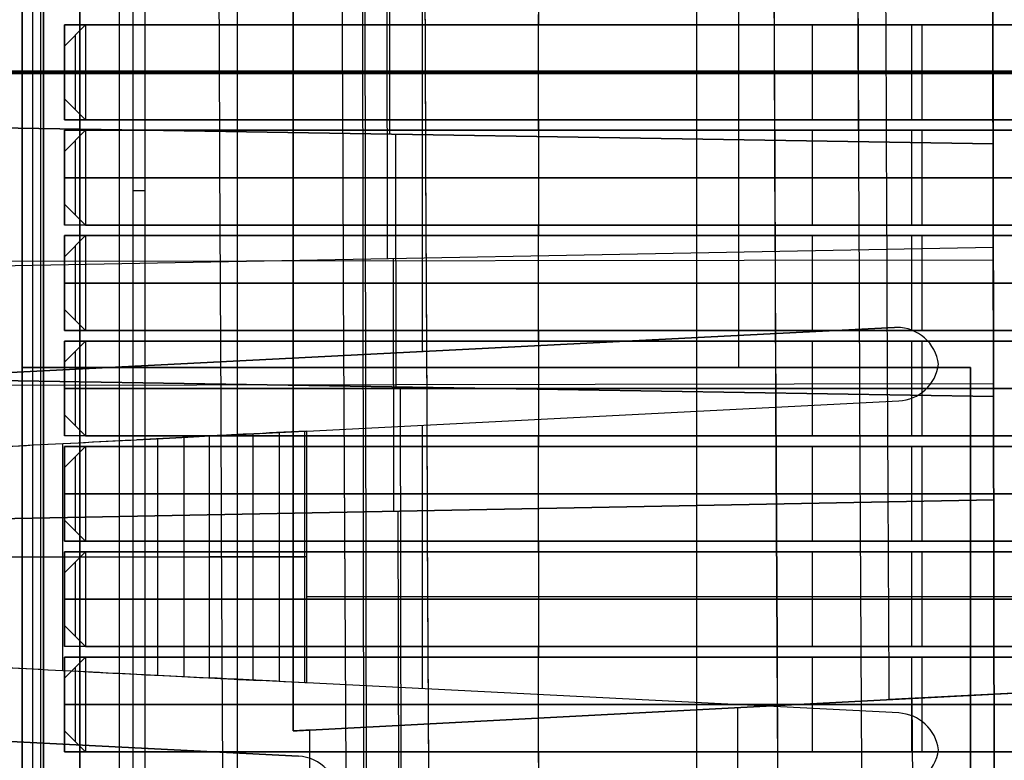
# Model space of a CAD drawing. Extents: x -64 to 57, y 4 to 161.
# Tile 72 of 256: x -61.99 to -57.32, y 71.24 to 74.76. Entities that reach past the tile are written whole.
import ezdxf

# ---------------------------------------------------------------- set-up
doc = ezdxf.new("R2010")
doc.units = 0
doc.layers.add('DEFAULT', color=7, linetype='CONTINUOUS')

msp = doc.modelspace()

# ---------------------------------------------------------------- linework, layer by layer
at = {"layer": 'DEFAULT', "color": 156}
for p, q in [((-61.704, 10.774, 35.8806), (-61.704, 151.5363, 35.8806)), ((-61.704, 151.5363, 37.5166), (-61.704, 10.774, 37.5166)), ((-61.704, 10.774, 36.6986), (-61.704, 151.5363, 36.6986))]:
    msp.add_line(p, q, dxfattribs=at)
at = {"layer": 'DEFAULT', "color": 1}
for p, q in [((-60.9551, 12.1037, 35.613), (-60.9551, 150.6227, 35.613)), ((-61.4516, 84.1201, 48.5875), (-61.4516, 63.769, 48.5875)), ((-60.6913, 71.3808, 64.6377), (-60.6913, 81.3813, 64.6377)), ((-60.6913, 81.3813, 32.5372), (-60.6913, 71.3808, 32.5372)), ((-61.3948, 80.9958, 44.1975), (-61.3948, 68.0158, 44.1975)), ((-61.8899, 77.0581, 28.7335), (-61.9001, 8.826, 28.756)), ((-61.8899, 77.0581, 68.4415), (-61.9001, 8.8259, 68.419)), ((-61.5253, 8.8259, 28.6394), (-61.5154, 77.0581, 28.6171)), ((-61.5253, 8.8257, 68.5356), (-61.5154, 77.0581, 68.5578)), ((-64.1556, 74.5058, 44.3422), (-61.3948, 74.5058, 44.1975)), ((-60.6913, 71.3808, 64.6377), (-51.1461, 71.881, 65.0127)), ((-60.6913, 71.3808, 32.5372), (-51.1461, 71.881, 32.1622)), ((-57.8255, 71.531, 65.8945), (-51.1461, 71.881, 65.8945)), ((-57.8255, 71.531, 31.2805), (-51.1461, 71.881, 31.2805)), ((-54.0405, 71.7293, 66.0879), (-57.8638, 71.529, 66.0879)), ((-54.0405, 71.7293, 31.0871), (-57.8638, 71.529, 31.0871)), ((-60.6117, 71.385, 31.7197), (-57.7546, 71.5347, 31.6449)), ((-57.7546, 71.5347, 65.5301), (-60.6117, 71.385, 65.4553)), ((-57.8638, 71.529, 66.0879), (-57.7546, 71.5347, 65.5301)), ((-57.7546, 71.5347, 31.6449), (-57.8638, 71.529, 31.0871)), ((-58.5812, 9.8556, 31.6665), (-58.5812, 71.4914, 31.6665)), ((-58.5812, 9.855, 65.5085), (-58.5812, 71.4914, 65.5085)), ((-60.6117, 12.0995, 65.4553), (-60.6117, 71.385, 65.4553)), ((-60.6117, 12.0995, 31.7197), (-60.6117, 71.385, 31.7197))]:
    msp.add_line(p, q, dxfattribs=at)
at = {"layer": 'DEFAULT', "color": 254}
for p, q in [((-58.7768, 81.4962, 43.6588), (-58.7768, 67.5162, 43.6588)), ((-58.7768, 81.4962, 43.1588), (-58.7768, 67.5162, 43.1588)), ((-61.8768, 69.3312, 40.6088), (-61.8768, 79.6812, 40.6088)), ((-61.8768, 79.6812, 41.3588), (-61.8768, 69.3312, 41.3588)), ((-61.9268, 69.3812, 40.6588), (-61.9268, 79.6312, 40.6588)), ((-61.9268, 69.3812, 41.3088), (-61.9268, 79.6312, 41.3088)), ((-61.9768, 69.4312, 40.7088), (-61.9768, 79.5812, 40.7088)), ((-61.9768, 79.5812, 41.2588), (-61.9768, 69.4312, 41.2588)), ((-61.9768, 69.4312, 40.9838), (-61.9768, 79.5812, 40.9838)), ((-61.9768, 75.9062, 37.5288), (-61.9768, 73.1062, 37.5288)), ((-61.9768, 73.1062, 38.1088), (-61.9768, 75.9062, 38.1088)), ((-61.9768, 73.1062, 37.8188), (-61.9768, 75.9062, 37.8188)), ((-58.5768, 73.1062, 38.1088), (-58.5768, 75.9062, 38.1088)), ((-60.0768, 74.5112, 38.1088), (-60.0768, 75.8308, 38.1088)), ((-60.0768, 74.5112, 38.6088), (-60.0768, 75.8308, 38.6088)), ((-59.5268, 75.2812, 40.6088), (-59.5268, 74.7312, 40.6088)), ((-59.5268, 74.2312, 41.3588), (-59.5268, 74.7812, 41.3588)), ((-57.1768, 74.7312, 40.6088), (-61.7768, 74.7312, 40.6088)), ((-61.7768, 74.7312, 40.6088), (-61.7768, 74.2812, 40.6088)), ((-61.7768, 74.7312, 40.6088), (-61.7768, 74.7312, 40.7588)), ((-61.7768, 74.7312, 40.7588), (-61.7768, 74.2812, 40.7588)), ((-61.7768, 74.7312, 40.7588), (-54.6768, 74.7312, 40.7588)), ((-61.7768, 74.2812, 40.6838), (-61.7768, 74.7312, 40.6838)), ((-54.6768, 74.7312, 40.6838), (-61.7768, 74.7312, 40.6838)), ((-61.6768, 74.7312, 40.7588), (-61.7768, 74.6312, 40.6588)), ((-61.6768, 74.7312, 40.5588), (-61.7768, 74.6312, 40.5588)), ((-61.7768, 74.6312, 40.6588), (-61.6768, 74.7312, 40.6588)), ((-54.0676, 74.7312, 40.5588), (-61.6768, 74.7312, 40.5588)), ((-61.6768, 74.7312, 40.5588), (-61.6768, 74.7312, 40.7588)), ((-54.0676, 74.7312, 40.7588), (-61.6768, 74.7312, 40.7588)), ((-61.6768, 74.7312, 40.7588), (-61.6768, 74.2812, 40.7588)), ((-54.0676, 74.7312, 40.6588), (-61.6768, 74.7312, 40.6588)), ((-58.2268, 74.7312, 40.7588), (-58.2268, 74.7312, 40.6088)), ((-58.2268, 74.2812, 40.7588), (-58.2268, 74.7312, 40.7588)), ((-57.8722, 74.7312, 40.5588), (-57.8722, 74.7312, 40.7588)), ((-57.7568, 74.7312, 40.5588), (-57.7568, 74.2812, 40.5588)), ((-57.7068, 74.7312, 40.7588), (-57.7068, 74.2812, 40.7588)), ((-61.7268, 74.6812, 40.5588), (-61.7268, 74.6812, 40.7088)), ((-61.7268, 74.6812, 40.7088), (-61.7268, 74.3312, 40.7088)), ((-61.7768, 74.6312, 40.5588), (-61.7768, 74.3812, 40.5588)), ((-61.7768, 74.6312, 40.6588), (-61.7768, 74.3812, 40.6588)), ((-61.7768, 74.6312, 40.5588), (-61.7768, 74.6312, 40.6588)), ((-61.7768, 74.6312, 40.6088), (-61.7768, 74.3812, 40.6088)), ((-56.0768, 74.5112, 38.1088), (-64.0768, 74.5112, 38.1088)), ((-56.0768, 74.5112, 38.6088), (-64.0768, 74.5112, 38.6088)), ((-64.0768, 74.5112, 38.3588), (-56.0768, 74.5112, 38.3588)), ((-64.0768, 74.5062, 43.6588), (-53.4768, 74.5062, 43.6588)), ((-64.0768, 74.5062, 43.1588), (-53.4768, 74.5062, 43.1588)), ((-64.0768, 74.5012, 38.1088), (-56.0768, 74.5012, 38.1088)), ((-64.0768, 74.5012, 38.6088), (-56.0768, 74.5012, 38.6088)), ((-64.0768, 74.5012, 38.3588), (-56.0768, 74.5012, 38.3588)), ((-53.7268, 74.5062, 37.5288), (-61.9768, 74.5062, 37.5288)), ((-61.9768, 74.5062, 37.5288), (-61.9768, 74.5062, 38.1088)), ((-55.1768, 74.5062, 38.1088), (-61.9768, 74.5062, 38.1088)), ((-61.8768, 74.5062, 40.6088), (-61.9768, 74.5062, 40.7088)), ((-61.9768, 74.5062, 41.2588), (-61.9768, 74.5062, 40.7088)), ((-61.9768, 74.5062, 41.2588), (-61.8768, 74.5062, 41.3588)), ((-61.7768, 74.5062, 40.6088), (-61.8768, 74.5062, 40.6088)), ((-57.1768, 74.5062, 41.3588), (-61.8768, 74.5062, 41.3588)), ((-61.7768, 74.5062, 40.7588), (-61.7768, 74.5062, 40.6088)), ((-61.7768, 74.5062, 40.7588), (-54.6768, 74.5062, 40.7588)), ((-53.7368, 74.5062, 40.5588), (-61.7768, 74.5062, 40.5588)), ((-61.7768, 74.5062, 40.5588), (-61.7768, 74.5062, 40.6588)), ((-61.6768, 74.5062, 40.7588), (-61.7768, 74.5062, 40.6588)), ((-53.7368, 74.5062, 40.7588), (-61.6768, 74.5062, 40.7588)), ((-60.0768, 74.5112, 38.6088), (-60.0768, 74.5112, 38.1088)), ((-60.0768, 73.1816, 38.1088), (-60.0768, 74.5012, 38.1088)), ((-60.0768, 73.1816, 38.6088), (-60.0768, 74.5012, 38.6088)), ((-60.0768, 74.5012, 38.6088), (-60.0768, 74.5012, 38.1088)), ((-61.7768, 74.3812, 40.6588), (-61.7768, 74.3812, 40.5588)), ((-61.7768, 74.3812, 40.5588), (-61.6768, 74.2812, 40.5588)), ((-61.6768, 74.2812, 40.7588), (-61.7768, 74.3812, 40.6588)), ((-61.7768, 74.3812, 40.6588), (-61.6768, 74.2812, 40.6588)), ((-61.7268, 74.3312, 40.5588), (-61.7268, 74.3312, 40.7088)), ((-61.7768, 74.2812, 40.6088), (-57.1768, 74.2812, 40.6088)), ((-61.7768, 74.2812, 40.7588), (-61.7768, 74.2812, 40.6088)), ((-54.6768, 74.2812, 40.7588), (-61.7768, 74.2812, 40.7588)), ((-54.6768, 74.2812, 40.6838), (-61.7768, 74.2812, 40.6838)), ((-61.6768, 74.2812, 40.5588), (-54.0676, 74.2812, 40.5588)), ((-54.0676, 74.2812, 40.7588), (-61.6768, 74.2812, 40.7588)), ((-61.6768, 74.2812, 40.7588), (-61.6768, 74.2812, 40.5588)), ((-54.0676, 74.2812, 40.6588), (-61.6768, 74.2812, 40.6588)), ((-59.5268, 74.2812, 40.6088), (-59.5268, 73.7312, 40.6088)), ((-58.2268, 74.2812, 40.6088), (-58.2268, 74.2812, 40.7588)), ((-57.8722, 74.2812, 40.5588), (-57.8722, 74.2812, 40.7588)), ((-61.6768, 74.2312, 41.4088), (-61.7768, 74.1312, 41.3088)), ((-61.6768, 74.2312, 41.2088), (-61.7768, 74.1312, 41.2088)), ((-61.7768, 74.1312, 41.3088), (-61.6768, 74.2312, 41.3088)), ((-61.7768, 73.7812, 41.3588), (-61.7768, 74.2312, 41.3588)), ((-61.7768, 74.2312, 41.3588), (-57.1768, 74.2312, 41.3588)), ((-61.7768, 74.2312, 41.3588), (-61.7768, 74.2312, 41.2088)), ((-61.7768, 74.2312, 41.2088), (-54.6768, 74.2312, 41.2088)), ((-61.7768, 74.2312, 41.2088), (-61.7768, 73.7812, 41.2088)), ((-54.6768, 74.2312, 41.2838), (-61.7768, 74.2312, 41.2838)), ((-61.7768, 73.7812, 41.2838), (-61.7768, 74.2312, 41.2838)), ((-54.0676, 74.2312, 41.2088), (-61.6768, 74.2312, 41.2088)), ((-61.6768, 74.2312, 41.2088), (-61.6768, 74.2312, 41.4088)), ((-54.0676, 74.2312, 41.4088), (-61.6768, 74.2312, 41.4088)), ((-61.6768, 74.2312, 41.4088), (-61.6768, 73.7812, 41.4088)), ((-54.0676, 74.2312, 41.3088), (-61.6768, 74.2312, 41.3088)), ((-58.2268, 74.2312, 41.2088), (-58.2268, 74.2312, 41.3588)), ((-58.2268, 73.7812, 41.2088), (-58.2268, 74.2312, 41.2088)), ((-57.8722, 74.2312, 41.2088), (-57.8722, 74.2312, 41.4088)), ((-57.7568, 74.2312, 41.2088), (-57.7568, 73.7812, 41.2088)), ((-57.7068, 74.2312, 41.4088), (-57.7068, 73.7812, 41.4088)), ((-61.7268, 74.1812, 41.2088), (-61.7268, 74.1812, 41.3588)), ((-61.7268, 74.1812, 41.3588), (-61.7268, 73.8312, 41.3588)), ((-61.7768, 74.1312, 41.2088), (-61.7768, 73.8812, 41.2088)), ((-61.7768, 74.1312, 41.3088), (-61.7768, 73.8812, 41.3088)), ((-61.7768, 74.1312, 41.2088), (-61.7768, 74.1312, 41.3088)), ((-61.7768, 74.1312, 41.2588), (-61.7768, 73.8812, 41.2588)), ((-53.7368, 74.0062, 41.2088), (-61.7768, 74.0062, 41.2088)), ((-61.7768, 74.0062, 41.2088), (-61.7768, 74.0062, 41.3088)), ((-61.6768, 74.0062, 41.4088), (-61.7768, 74.0062, 41.3088)), ((-61.7768, 74.0062, 41.2088), (-61.7768, 74.0062, 41.3588)), ((-61.7768, 74.0062, 41.2088), (-54.6768, 74.0062, 41.2088)), ((-53.7368, 74.0062, 41.4088), (-61.6768, 74.0062, 41.4088)), ((-61.7768, 73.8812, 41.3088), (-61.7768, 73.8812, 41.2088)), ((-61.7768, 73.8812, 41.2088), (-61.6768, 73.7812, 41.2088)), ((-61.6768, 73.7812, 41.4088), (-61.7768, 73.8812, 41.3088)), ((-61.7768, 73.8812, 41.3088), (-61.6768, 73.7812, 41.3088)), ((-61.7268, 73.8312, 41.2088), (-61.7268, 73.8312, 41.3588)), ((-57.1768, 73.7812, 41.3588), (-61.7768, 73.7812, 41.3588)), ((-61.7768, 73.7812, 41.2088), (-61.7768, 73.7812, 41.3588)), ((-54.6768, 73.7812, 41.2088), (-61.7768, 73.7812, 41.2088)), ((-54.6768, 73.7812, 41.2838), (-61.7768, 73.7812, 41.2838)), ((-61.6768, 73.7812, 41.2088), (-54.0676, 73.7812, 41.2088)), ((-54.0676, 73.7812, 41.4088), (-61.6768, 73.7812, 41.4088)), ((-61.6768, 73.7812, 41.4088), (-61.6768, 73.7812, 41.2088)), ((-54.0676, 73.7812, 41.3088), (-61.6768, 73.7812, 41.3088)), ((-59.5268, 73.2312, 41.3588), (-59.5268, 73.7812, 41.3588)), ((-58.2268, 73.7812, 41.3588), (-58.2268, 73.7812, 41.2088)), ((-57.8722, 73.7812, 41.2088), (-57.8722, 73.7812, 41.4088)), ((-57.1768, 73.7312, 40.6088), (-61.7768, 73.7312, 40.6088)), ((-61.7768, 73.7312, 40.6088), (-61.7768, 73.2812, 40.6088)), ((-61.7768, 73.7312, 40.6088), (-61.7768, 73.7312, 40.7588)), ((-61.7768, 73.7312, 40.7588), (-61.7768, 73.2812, 40.7588)), ((-61.7768, 73.7312, 40.7588), (-54.6768, 73.7312, 40.7588)), ((-61.7768, 73.2812, 40.6838), (-61.7768, 73.7312, 40.6838)), ((-54.6768, 73.7312, 40.6838), (-61.7768, 73.7312, 40.6838)), ((-61.6768, 73.7312, 40.7588), (-61.7768, 73.6312, 40.6588)), ((-61.6768, 73.7312, 40.5588), (-61.7768, 73.6312, 40.5588)), ((-61.7768, 73.6312, 40.6588), (-61.6768, 73.7312, 40.6588)), ((-54.0676, 73.7312, 40.5588), (-61.6768, 73.7312, 40.5588)), ((-61.6768, 73.7312, 40.5588), (-61.6768, 73.7312, 40.7588)), ((-54.0676, 73.7312, 40.7588), (-61.6768, 73.7312, 40.7588)), ((-61.6768, 73.7312, 40.7588), (-61.6768, 73.2812, 40.7588)), ((-54.0676, 73.7312, 40.6588), (-61.6768, 73.7312, 40.6588)), ((-58.2268, 73.7312, 40.7588), (-58.2268, 73.7312, 40.6088)), ((-58.2268, 73.2812, 40.7588), (-58.2268, 73.7312, 40.7588)), ((-57.8722, 73.7312, 40.5588), (-57.8722, 73.7312, 40.7588)), ((-57.7568, 73.7312, 40.5588), (-57.7568, 73.2812, 40.5588)), ((-57.7068, 73.7312, 40.7588), (-57.7068, 73.2812, 40.7588)), ((-61.7268, 73.6812, 40.5588), (-61.7268, 73.6812, 40.7088)), ((-61.7268, 73.6812, 40.7088), (-61.7268, 73.3312, 40.7088)), ((-61.7768, 73.6312, 40.5588), (-61.7768, 73.3812, 40.5588)), ((-61.7768, 73.6312, 40.6588), (-61.7768, 73.3812, 40.6588)), ((-61.7768, 73.6312, 40.5588), (-61.7768, 73.6312, 40.6588)), ((-61.7768, 73.6312, 40.6088), (-61.7768, 73.3812, 40.6088)), ((-61.7768, 73.5062, 40.7588), (-61.7768, 73.5062, 40.6088)), ((-61.7768, 73.5062, 40.7588), (-54.6768, 73.5062, 40.7588)), ((-53.7368, 73.5062, 40.5588), (-61.7768, 73.5062, 40.5588)), ((-61.7768, 73.5062, 40.5588), (-61.7768, 73.5062, 40.6588)), ((-61.6768, 73.5062, 40.7588), (-61.7768, 73.5062, 40.6588)), ((-53.7368, 73.5062, 40.7588), (-61.6768, 73.5062, 40.7588)), ((-61.7768, 73.3812, 40.6588), (-61.7768, 73.3812, 40.5588)), ((-61.7768, 73.3812, 40.5588), (-61.6768, 73.2812, 40.5588)), ((-61.6768, 73.2812, 40.7588), (-61.7768, 73.3812, 40.6588)), ((-61.7768, 73.3812, 40.6588), (-61.6768, 73.2812, 40.6588)), ((-61.7268, 73.3312, 40.5588), (-61.7268, 73.3312, 40.7088)), ((-57.837, 73.2955, 38.1088), (-63.337, 73.0158, 38.1088)), ((-57.837, 73.2955, 38.6088), (-63.337, 73.0158, 38.6088)), ((-63.337, 73.0158, 38.3588), (-57.837, 73.2955, 38.3588)), ((-61.7768, 73.2812, 40.6088), (-57.1768, 73.2812, 40.6088)), ((-61.7768, 73.2812, 40.7588), (-61.7768, 73.2812, 40.6088)), ((-54.6768, 73.2812, 40.7588), (-61.7768, 73.2812, 40.7588)), ((-54.6768, 73.2812, 40.6838), (-61.7768, 73.2812, 40.6838)), ((-61.6768, 73.2812, 40.5588), (-54.0676, 73.2812, 40.5588)), ((-54.0676, 73.2812, 40.7588), (-61.6768, 73.2812, 40.7588)), ((-61.6768, 73.2812, 40.7588), (-61.6768, 73.2812, 40.5588)), ((-54.0676, 73.2812, 40.6588), (-61.6768, 73.2812, 40.6588)), ((-59.5268, 73.2812, 40.6088), (-59.5268, 72.7312, 40.6088)), ((-58.2268, 73.2812, 40.6088), (-58.2268, 73.2812, 40.7588)), ((-57.8722, 73.2812, 40.5588), (-57.8722, 73.2812, 40.7588)), ((-57.837, 73.2955, 38.1088), (-57.837, 73.2955, 38.6088)), ((-57.8268, 73.2958, 38.1088), (-57.8268, 73.2958, 38.6088)), ((-61.7768, 72.7812, 41.3588), (-61.7768, 73.2312, 41.3588)), ((-61.7768, 73.2312, 41.3588), (-57.1768, 73.2312, 41.3588)), ((-61.7768, 73.2312, 41.3588), (-61.7768, 73.2312, 41.2088)), ((-61.7768, 73.2312, 41.2088), (-54.6768, 73.2312, 41.2088)), ((-61.7768, 73.2312, 41.2088), (-61.7768, 72.7812, 41.2088)), ((-54.6768, 73.2312, 41.2838), (-61.7768, 73.2312, 41.2838)), ((-61.7768, 72.7812, 41.2838), (-61.7768, 73.2312, 41.2838)), ((-61.6768, 73.2312, 41.4088), (-61.7768, 73.1312, 41.3088)), ((-61.6768, 73.2312, 41.2088), (-61.7768, 73.1312, 41.2088)), ((-61.7768, 73.1312, 41.3088), (-61.6768, 73.2312, 41.3088)), ((-54.0676, 73.2312, 41.2088), (-61.6768, 73.2312, 41.2088)), ((-61.6768, 73.2312, 41.2088), (-61.6768, 73.2312, 41.4088)), ((-54.0676, 73.2312, 41.4088), (-61.6768, 73.2312, 41.4088)), ((-61.6768, 73.2312, 41.4088), (-61.6768, 72.7812, 41.4088)), ((-54.0676, 73.2312, 41.3088), (-61.6768, 73.2312, 41.3088)), ((-58.2268, 73.2312, 41.2088), (-58.2268, 73.2312, 41.3588)), ((-58.2268, 72.7812, 41.2088), (-58.2268, 73.2312, 41.2088)), ((-57.8722, 73.2312, 41.2088), (-57.8722, 73.2312, 41.4088)), ((-57.7568, 73.2312, 41.2088), (-57.7568, 72.7812, 41.2088)), ((-57.7068, 73.2312, 41.4088), (-57.7068, 72.7812, 41.4088)), ((-61.7268, 73.1812, 41.2088), (-61.7268, 73.1812, 41.3588)), ((-61.7268, 73.1812, 41.3588), (-61.7268, 72.8312, 41.3588)), ((-60.587, 73.1557, 38.1088), (-60.587, 73.1557, 38.6088)), ((-61.9768, 73.1062, 37.5288), (-57.4768, 73.1062, 37.5288)), ((-61.9768, 73.1062, 37.5288), (-61.9768, 73.1062, 38.1088)), ((-61.9768, 73.1062, 38.1088), (-57.4768, 73.1062, 38.1088)), ((-57.4768, 73.1062, 37.8188), (-61.9768, 73.1062, 37.8188)), ((-61.7768, 73.1312, 41.2088), (-61.7768, 72.8812, 41.2088)), ((-61.7768, 73.1312, 41.3088), (-61.7768, 72.8812, 41.3088)), ((-61.7768, 73.1312, 41.2088), (-61.7768, 73.1312, 41.3088)), ((-61.7768, 73.1312, 41.2588), (-61.7768, 72.8812, 41.2588)), ((-59.7268, 73.1062, 37.5288), (-59.7268, 73.1062, 38.1088)), ((-57.6284, 73.121, 38.6088), (-57.6284, 73.121, 38.1088)), ((-57.4768, 73.1062, 37.5288), (-57.4768, 70.9062, 37.5288)), ((-57.4768, 73.1062, 37.5288), (-57.4768, 73.1062, 38.1088)), ((-57.4768, 73.1062, 38.1088), (-57.4768, 70.9062, 38.1088)), ((-57.4768, 70.9062, 37.8188), (-57.4768, 73.1062, 37.8188)), ((-61.7768, 73.0062, 41.2088), (-61.7768, 73.0062, 41.3588)), ((-61.7768, 73.0062, 41.2088), (-54.6768, 73.0062, 41.2088)), ((-53.7368, 73.0062, 41.2088), (-61.7768, 73.0062, 41.2088)), ((-61.7768, 73.0062, 41.2088), (-61.7768, 73.0062, 41.3088)), ((-61.6768, 73.0062, 41.4088), (-61.7768, 73.0062, 41.3088)), ((-53.7368, 73.0062, 41.4088), (-61.6768, 73.0062, 41.4088)), ((-60.6268, 72.8037, 38.6088), (-57.8167, 72.9465, 38.6088)), ((-60.6268, 72.8037, 38.1088), (-57.8167, 72.9465, 38.1088)), ((-57.8167, 72.9465, 38.6088), (-57.8167, 72.9465, 38.1088)), ((-61.7768, 72.8812, 41.3088), (-61.7768, 72.8812, 41.2088)), ((-61.7768, 72.8812, 41.2088), (-61.6768, 72.7812, 41.2088)), ((-61.6768, 72.7812, 41.4088), (-61.7768, 72.8812, 41.3088)), ((-61.7768, 72.8812, 41.3088), (-61.6768, 72.7812, 41.3088)), ((-61.7268, 72.8312, 41.2088), (-61.7268, 72.8312, 41.3588)), ((-60.4473, 72.8128, 38.1088), (-60.4473, 72.8128, 38.6088)), ((-60.0768, 71.5808, 38.1088), (-60.0768, 72.8316, 38.1088)), ((-60.0768, 71.5808, 38.6088), (-60.0768, 72.8316, 38.6088)), ((-57.1768, 72.7812, 41.3588), (-61.7768, 72.7812, 41.3588)), ((-61.7768, 72.7812, 41.2088), (-61.7768, 72.7812, 41.3588)), ((-54.6768, 72.7812, 41.2088), (-61.7768, 72.7812, 41.2088)), ((-54.6768, 72.7812, 41.2838), (-61.7768, 72.7812, 41.2838)), ((-61.6768, 72.7812, 41.2088), (-54.0676, 72.7812, 41.2088)), ((-54.0676, 72.7812, 41.4088), (-61.6768, 72.7812, 41.4088)), ((-61.6768, 72.7812, 41.4088), (-61.6768, 72.7812, 41.2088)), ((-54.0676, 72.7812, 41.3088), (-61.6768, 72.7812, 41.3088)), ((-60.8471, 72.7925, 39.0633), (-61.4329, 72.7627, 39.0633)), ((-61.0883, 72.7802, 38.4015), (-61.3331, 72.7677, 38.9217)), ((-61.3331, 71.6446, 38.9217), (-61.3331, 72.7677, 38.9217)), ((-61.2107, 72.774, 38.6616), (-61.2107, 71.6384, 38.6616)), ((-61.0883, 71.6322, 38.4015), (-61.0883, 72.7802, 38.4015)), ((-60.8807, 72.7907, 39.1347), (-60.6359, 72.8032, 38.6145)), ((-60.8807, 71.6216, 39.1347), (-60.8807, 72.7907, 39.1347)), ((-60.7583, 72.797, 38.8746), (-60.7583, 71.6154, 38.8746)), ((-60.6359, 72.8032, 38.6145), (-60.6268, 72.8037, 38.6088)), ((-60.6359, 71.6092, 38.6145), (-60.6359, 72.8032, 38.6145)), ((-60.6268, 71.6087, 38.1088), (-60.6268, 72.8037, 38.1088)), ((-60.6268, 71.6087, 38.6088), (-60.6268, 72.8037, 38.6088)), ((-59.5268, 72.2312, 41.3588), (-59.5268, 72.7812, 41.3588)), ((-58.2268, 72.7812, 41.3588), (-58.2268, 72.7812, 41.2088)), ((-57.8722, 72.7812, 41.2088), (-57.8722, 72.7812, 41.4088)), ((-61.7855, 72.7447, 39.7088), (-61.7855, 71.6677, 39.7088)), ((-61.7855, 72.7447, 39.2088), (-61.7855, 71.6677, 39.2088)), ((-57.1768, 72.7312, 40.6088), (-61.7768, 72.7312, 40.6088)), ((-61.7768, 72.7312, 40.6088), (-61.7768, 72.2812, 40.6088)), ((-61.7768, 72.7312, 40.6088), (-61.7768, 72.7312, 40.7588)), ((-61.7768, 72.7312, 40.7588), (-61.7768, 72.2812, 40.7588)), ((-61.7768, 72.7312, 40.7588), (-54.6768, 72.7312, 40.7588)), ((-61.7768, 72.2812, 40.6838), (-61.7768, 72.7312, 40.6838)), ((-54.6768, 72.7312, 40.6838), (-61.7768, 72.7312, 40.6838)), ((-61.6768, 72.7312, 40.7588), (-61.7768, 72.6312, 40.6588)), ((-61.6768, 72.7312, 40.5588), (-61.7768, 72.6312, 40.5588)), ((-61.7768, 72.6312, 40.6588), (-61.6768, 72.7312, 40.6588)), ((-54.0676, 72.7312, 40.5588), (-61.6768, 72.7312, 40.5588)), ((-61.6768, 72.7312, 40.5588), (-61.6768, 72.7312, 40.7588)), ((-54.0676, 72.7312, 40.7588), (-61.6768, 72.7312, 40.7588)), ((-61.6768, 72.7312, 40.7588), (-61.6768, 72.2812, 40.7588)), ((-54.0676, 72.7312, 40.6588), (-61.6768, 72.7312, 40.6588)), ((-58.2268, 72.7312, 40.7588), (-58.2268, 72.7312, 40.6088)), ((-58.2268, 72.2812, 40.7588), (-58.2268, 72.7312, 40.7588)), ((-57.8722, 72.7312, 40.5588), (-57.8722, 72.7312, 40.7588)), ((-57.7568, 72.7312, 40.5588), (-57.7568, 72.2812, 40.5588)), ((-57.7068, 72.7312, 40.7588), (-57.7068, 72.2812, 40.7588)), ((-61.7268, 72.6812, 40.5588), (-61.7268, 72.6812, 40.7088)), ((-61.7268, 72.6812, 40.7088), (-61.7268, 72.3312, 40.7088)), ((-61.7768, 72.6312, 40.5588), (-61.7768, 72.3812, 40.5588)), ((-61.7768, 72.6312, 40.6588), (-61.7768, 72.3812, 40.6588)), ((-61.7768, 72.6312, 40.5588), (-61.7768, 72.6312, 40.6588)), ((-61.7768, 72.6312, 40.6088), (-61.7768, 72.3812, 40.6088)), ((-61.7768, 72.5062, 40.7588), (-61.7768, 72.5062, 40.6088)), ((-61.7768, 72.5062, 40.7588), (-54.6768, 72.5062, 40.7588)), ((-53.7368, 72.5062, 40.5588), (-61.7768, 72.5062, 40.5588)), ((-61.7768, 72.5062, 40.5588), (-61.7768, 72.5062, 40.6588)), ((-61.6768, 72.5062, 40.7588), (-61.7768, 72.5062, 40.6588)), ((-53.7368, 72.5062, 40.7588), (-61.6768, 72.5062, 40.7588)), ((-61.7768, 72.3812, 40.6588), (-61.7768, 72.3812, 40.5588)), ((-61.7768, 72.3812, 40.5588), (-61.6768, 72.2812, 40.5588)), ((-61.6768, 72.2812, 40.7588), (-61.7768, 72.3812, 40.6588)), ((-61.7768, 72.3812, 40.6588), (-61.6768, 72.2812, 40.6588)), ((-61.7268, 72.3312, 40.5588), (-61.7268, 72.3312, 40.7088)), ((-61.7768, 72.2812, 40.6088), (-57.1768, 72.2812, 40.6088)), ((-61.7768, 72.2812, 40.7588), (-61.7768, 72.2812, 40.6088)), ((-54.6768, 72.2812, 40.7588), (-61.7768, 72.2812, 40.7588)), ((-54.6768, 72.2812, 40.6838), (-61.7768, 72.2812, 40.6838)), ((-61.6768, 72.2812, 40.5588), (-54.0676, 72.2812, 40.5588)), ((-54.0676, 72.2812, 40.7588), (-61.6768, 72.2812, 40.7588)), ((-61.6768, 72.2812, 40.7588), (-61.6768, 72.2812, 40.5588)), ((-54.0676, 72.2812, 40.6588), (-61.6768, 72.2812, 40.6588)), ((-59.5268, 72.2812, 40.6088), (-59.5268, 71.7312, 40.6088)), ((-58.2268, 72.2812, 40.6088), (-58.2268, 72.2812, 40.7588)), ((-57.8722, 72.2812, 40.5588), (-57.8722, 72.2812, 40.7588)), ((-61.7768, 71.7812, 41.3588), (-61.7768, 72.2312, 41.3588)), ((-61.7768, 72.2312, 41.3588), (-57.1768, 72.2312, 41.3588)), ((-61.7768, 72.2312, 41.2088), (-54.6768, 72.2312, 41.2088)), ((-61.7768, 72.2312, 41.3588), (-61.7768, 72.2312, 41.2088)), ((-61.7768, 72.2312, 41.2088), (-61.7768, 71.7812, 41.2088)), ((-54.6768, 72.2312, 41.2838), (-61.7768, 72.2312, 41.2838)), ((-61.7768, 71.7812, 41.2838), (-61.7768, 72.2312, 41.2838)), ((-61.6768, 72.2312, 41.4088), (-61.7768, 72.1312, 41.3088)), ((-61.6768, 72.2312, 41.2088), (-61.7768, 72.1312, 41.2088)), ((-61.7768, 72.1312, 41.3088), (-61.6768, 72.2312, 41.3088)), ((-54.0676, 72.2312, 41.2088), (-61.6768, 72.2312, 41.2088)), ((-61.6768, 72.2312, 41.2088), (-61.6768, 72.2312, 41.4088)), ((-54.0676, 72.2312, 41.4088), (-61.6768, 72.2312, 41.4088)), ((-61.6768, 72.2312, 41.4088), (-61.6768, 71.7812, 41.4088)), ((-54.0676, 72.2312, 41.3088), (-61.6768, 72.2312, 41.3088)), ((-61.3331, 72.2062, 38.9217), (-61.0883, 72.2062, 38.4015)), ((-60.8807, 72.2062, 39.1347), (-60.6359, 72.2062, 38.6145)), ((-58.2268, 72.2312, 41.2088), (-58.2268, 72.2312, 41.3588)), ((-58.2268, 71.7812, 41.2088), (-58.2268, 72.2312, 41.2088)), ((-57.8722, 72.2312, 41.2088), (-57.8722, 72.2312, 41.4088)), ((-57.7568, 72.2312, 41.2088), (-57.7568, 71.7812, 41.2088)), ((-57.7068, 72.2312, 41.4088), (-57.7068, 71.7812, 41.4088)), ((-61.7268, 72.1812, 41.2088), (-61.7268, 72.1812, 41.3588)), ((-61.7268, 72.1812, 41.3588), (-61.7268, 71.8312, 41.3588)), ((-61.7768, 72.1312, 41.2088), (-61.7768, 71.8812, 41.2088)), ((-61.7768, 72.1312, 41.3088), (-61.7768, 71.8812, 41.3088)), ((-61.7768, 72.1312, 41.2088), (-61.7768, 72.1312, 41.3088)), ((-61.7768, 72.1312, 41.2588), (-61.7768, 71.8812, 41.2588)), ((-60.6268, 72.0193, 38.1088), (-56.0768, 72.0193, 38.1088)), ((-60.6268, 72.0193, 38.6088), (-56.0768, 72.0193, 38.6088)), ((-61.7768, 72.0062, 41.2088), (-61.7768, 72.0062, 41.3588)), ((-61.7768, 72.0062, 41.2088), (-54.6768, 72.0062, 41.2088)), ((-53.7368, 72.0062, 41.2088), (-61.7768, 72.0062, 41.2088)), ((-61.7768, 72.0062, 41.2088), (-61.7768, 72.0062, 41.3088)), ((-61.6768, 72.0062, 41.4088), (-61.7768, 72.0062, 41.3088)), ((-53.7368, 72.0062, 41.4088), (-61.6768, 72.0062, 41.4088)), ((-57.4768, 72.0062, 38.1088), (-57.4768, 72.0062, 37.5288)), ((-61.7768, 71.8812, 41.3088), (-61.7768, 71.8812, 41.2088)), ((-61.7768, 71.8812, 41.2088), (-61.6768, 71.7812, 41.2088)), ((-61.6768, 71.7812, 41.4088), (-61.7768, 71.8812, 41.3088)), ((-61.7768, 71.8812, 41.3088), (-61.6768, 71.7812, 41.3088)), ((-61.7268, 71.8312, 41.2088), (-61.7268, 71.8312, 41.3588)), ((-57.1768, 71.7812, 41.3588), (-61.7768, 71.7812, 41.3588)), ((-61.7768, 71.7812, 41.2088), (-61.7768, 71.7812, 41.3588)), ((-54.6768, 71.7812, 41.2088), (-61.7768, 71.7812, 41.2088)), ((-54.6768, 71.7812, 41.2838), (-61.7768, 71.7812, 41.2838)), ((-61.6768, 71.7812, 41.2088), (-54.0676, 71.7812, 41.2088)), ((-54.0676, 71.7812, 41.4088), (-61.6768, 71.7812, 41.4088)), ((-61.6768, 71.7812, 41.4088), (-61.6768, 71.7812, 41.2088)), ((-54.0676, 71.7812, 41.3088), (-61.6768, 71.7812, 41.3088)), ((-59.5268, 71.2312, 41.3588), (-59.5268, 71.7812, 41.3588)), ((-58.2268, 71.7812, 41.3588), (-58.2268, 71.7812, 41.2088)), ((-57.8722, 71.7812, 41.2088), (-57.8722, 71.7812, 41.4088)), ((-57.1768, 71.7312, 40.6088), (-61.7768, 71.7312, 40.6088)), ((-61.7768, 71.7312, 40.6088), (-61.7768, 71.2812, 40.6088)), ((-61.7768, 71.7312, 40.6088), (-61.7768, 71.7312, 40.7588)), ((-61.7768, 71.7312, 40.7588), (-61.7768, 71.2812, 40.7588)), ((-61.7768, 71.7312, 40.7588), (-54.6768, 71.7312, 40.7588)), ((-61.7768, 71.2812, 40.6838), (-61.7768, 71.7312, 40.6838)), ((-54.6768, 71.7312, 40.6838), (-61.7768, 71.7312, 40.6838)), ((-61.6768, 71.7312, 40.7588), (-61.7768, 71.6312, 40.6588)), ((-61.6768, 71.7312, 40.5588), (-61.7768, 71.6312, 40.5588)), ((-61.7768, 71.6312, 40.6588), (-61.6768, 71.7312, 40.6588)), ((-54.0676, 71.7312, 40.5588), (-61.6768, 71.7312, 40.5588)), ((-61.6768, 71.7312, 40.5588), (-61.6768, 71.7312, 40.7588)), ((-54.0676, 71.7312, 40.7588), (-61.6768, 71.7312, 40.7588)), ((-61.6768, 71.7312, 40.7588), (-61.6768, 71.2812, 40.7588)), ((-54.0676, 71.7312, 40.6588), (-61.6768, 71.7312, 40.6588)), ((-58.2268, 71.7312, 40.7588), (-58.2268, 71.7312, 40.6088)), ((-58.2268, 71.2812, 40.7588), (-58.2268, 71.7312, 40.7588)), ((-57.8722, 71.7312, 40.5588), (-57.8722, 71.7312, 40.7588)), ((-57.7568, 71.7312, 40.5588), (-57.7568, 71.2812, 40.5588)), ((-57.7068, 71.7312, 40.7588), (-57.7068, 71.2812, 40.7588)), ((-61.7268, 71.6812, 40.5588), (-61.7268, 71.6812, 40.7088)), ((-61.7268, 71.6812, 40.7088), (-61.7268, 71.3312, 40.7088)), ((-61.4329, 71.6497, 39.0633), (-60.8471, 71.6199, 39.0633)), ((-61.3331, 71.6446, 38.9217), (-61.0883, 71.6322, 38.4015)), ((-61.7768, 71.6312, 40.5588), (-61.7768, 71.3812, 40.5588)), ((-61.7768, 71.6312, 40.6588), (-61.7768, 71.3812, 40.6588)), ((-61.7768, 71.6312, 40.5588), (-61.7768, 71.6312, 40.6588)), ((-61.7768, 71.6312, 40.6088), (-61.7768, 71.3812, 40.6088)), ((-60.6359, 71.6092, 38.6145), (-60.8807, 71.6216, 39.1347)), ((-60.6268, 71.6087, 38.6088), (-60.6359, 71.6092, 38.6145)), ((-57.8167, 71.4658, 38.1088), (-60.6268, 71.6087, 38.1088)), ((-57.8167, 71.4658, 38.6088), (-60.6268, 71.6087, 38.6088)), ((-60.4473, 71.5996, 38.1088), (-60.4473, 71.5996, 38.6088)), ((-61.7768, 71.5062, 40.7588), (-61.7768, 71.5062, 40.6088)), ((-61.7768, 71.5062, 40.7588), (-54.6768, 71.5062, 40.7588)), ((-53.7368, 71.5062, 40.5588), (-61.7768, 71.5062, 40.5588)), ((-61.7768, 71.5062, 40.5588), (-61.7768, 71.5062, 40.6588)), ((-61.6768, 71.5062, 40.7588), (-61.7768, 71.5062, 40.6588)), ((-53.7368, 71.5062, 40.7588), (-61.6768, 71.5062, 40.7588)), ((-57.8167, 71.4658, 38.1088), (-57.8167, 71.4658, 38.6088)), ((-63.337, 71.3965, 38.1088), (-60.6667, 71.2608, 38.1088)), ((-63.337, 71.3965, 38.6088), (-60.6667, 71.2608, 38.6088)), ((-60.6667, 71.2608, 38.3588), (-63.337, 71.3965, 38.3588)), ((-61.7768, 71.3812, 40.6588), (-61.7768, 71.3812, 40.5588)), ((-61.7768, 71.3812, 40.5588), (-61.6768, 71.2812, 40.5588)), ((-61.6768, 71.2812, 40.7588), (-61.7768, 71.3812, 40.6588)), ((-61.7768, 71.3812, 40.6588), (-61.6768, 71.2812, 40.6588)), ((-61.7268, 71.3312, 40.5588), (-61.7268, 71.3312, 40.7088)), ((-61.7768, 71.2812, 40.6088), (-57.1768, 71.2812, 40.6088)), ((-61.7768, 71.2812, 40.7588), (-61.7768, 71.2812, 40.6088)), ((-54.6768, 71.2812, 40.7588), (-61.7768, 71.2812, 40.7588)), ((-54.6768, 71.2812, 40.6838), (-61.7768, 71.2812, 40.6838)), ((-61.6768, 71.2812, 40.5588), (-54.0676, 71.2812, 40.5588)), ((-54.0676, 71.2812, 40.7588), (-61.6768, 71.2812, 40.7588)), ((-61.6768, 71.2812, 40.7588), (-61.6768, 71.2812, 40.5588)), ((-54.0676, 71.2812, 40.6588), (-61.6768, 71.2812, 40.6588)), ((-59.5268, 71.2812, 40.6088), (-59.5268, 70.7312, 40.6088)), ((-58.2268, 71.2812, 40.6088), (-58.2268, 71.2812, 40.7588)), ((-57.8722, 71.2812, 40.5588), (-57.8722, 71.2812, 40.7588)), ((-57.6284, 71.2914, 38.6088), (-57.6284, 71.2914, 38.1088)), ((-60.6667, 71.2608, 38.1088), (-60.6667, 71.2608, 38.6088))]:
    msp.add_line(p, q, dxfattribs=at)
at = {"layer": 'DEFAULT', "color": 9}
for p, q in [((-60.3465, 64.596, 52.5643), (-60.3648, 77.2409, 52.5651)), ((-60.2322, 74.2134, 59.8076), (-60.2366, 77.2384, 59.8078)), ((-57.3551, 64.6525, 52.6165), (-57.3733, 77.193, 52.6173)), ((-57.3733, 77.1926, 59.7578), (-57.3689, 74.1676, 59.7576)), ((-57.3726, 76.7024, 53.1078), (-57.3559, 65.143, 53.1071)), ((-57.3682, 73.6771, 59.2671), (-57.3725, 76.7021, 59.2673)), ((-60.3352, 65.1907, 53.1591), (-60.3517, 76.6461, 53.1598)), ((-60.2434, 73.6227, 59.2169), (-60.2478, 76.6477, 59.2171)), ((-63.0955, 74.2593, 59.8576), (-57.3689, 74.1676, 59.7576)), ((-57.3689, 74.1675, 60.6071), (-63.0693, 74.2588, 60.6071)), ((-63.0396, 74.2583, 61.4566), (-57.3689, 74.1675, 61.3576)), ((-60.2322, 74.2134, 59.8076), (-60.2322, 74.2133, 61.4076)), ((-60.2025, 73.0129, 61.4071), (-60.2043, 74.2129, 61.4071)), ((-57.3689, 74.1676, 59.7576), (-57.3689, 74.1675, 61.3576)), ((-57.3689, 74.1675, 61.3576), (-57.3671, 72.9675, 61.3576)), ((-57.3682, 73.677, 60.6375), (-57.3689, 74.1675, 60.6375)), ((-63.1186, 73.5684, 59.1667), (-57.3682, 73.6771, 59.2671)), ((-63.0889, 73.5689, 60.0169), (-57.3682, 73.677, 60.0169)), ((-63.0627, 73.5694, 60.7677), (-57.3682, 73.677, 60.8671)), ((-57.3682, 73.677, 60.8671), (-57.3682, 73.6771, 59.2671)), ((-57.3664, 72.477, 60.867), (-57.3682, 73.677, 60.8671)), ((-63.0387, 73.6088, 61.4566), (-57.3681, 73.617, 61.3576)), ((-60.2434, 73.6227, 59.2169), (-60.2434, 73.6226, 60.8169)), ((-60.2137, 72.4232, 60.8173), (-60.2154, 73.6232, 60.8174)), ((-63.0379, 73.0583, 61.4566), (-57.3671, 72.9675, 61.3576)), ((-57.3671, 72.9675, 62.0217), (-63.0182, 73.0579, 62.0217)), ((-62.995, 73.0575, 62.6858), (-57.3671, 72.9674, 62.5876)), ((-57.3672, 73.0273, 60.867), (-63.0619, 73.0191, 60.7676)), ((-60.2025, 73.0129, 61.4071), (-60.2025, 73.0128, 62.6371)), ((-60.175, 68.8237, 62.6364), (-60.1811, 73.0125, 62.6367)), ((-57.3671, 72.9675, 61.3576), (-57.3671, 72.9674, 62.5876)), ((-57.3671, 72.9674, 62.5876), (-57.3612, 68.8769, 62.5873)), ((-57.3664, 72.477, 60.867), (-63.061, 72.3694, 60.7676)), ((-63.0378, 72.3698, 61.4323), (-57.3664, 72.477, 61.4323)), ((-63.018, 72.3701, 61.9984), (-57.3664, 72.4769, 62.097)), ((-57.3664, 72.4769, 62.097), (-57.3664, 72.477, 60.867)), ((-57.3619, 69.3675, 62.0968), (-57.3664, 72.4769, 62.097)), ((-60.2137, 72.4232, 60.8173), (-60.2137, 72.4231, 62.0473)), ((-60.1879, 69.4127, 62.0475), (-60.1922, 72.4235, 62.0477))]:
    msp.add_line(p, q, dxfattribs=at)
at = {"layer": 'DEFAULT', "color": 1, "extrusion": (8.80849e-08, 1.65877e-11, 1)}
msp.add_arc((2112.4494, 83.1513, 30.3646), 2172.531, 178.0582251, 181.9633825, dxfattribs=at)
at = {"layer": 'DEFAULT', "color": 1, "extrusion": (6.37239e-09, -5.38277e-14, 1)}
msp.add_arc((2106.8678, 83.1507, 28.609), 2167.9273, 178.056369, 181.9652383, dxfattribs=at)
at = {"layer": 'DEFAULT', "color": 1, "extrusion": (-6.39751e-09, 3.73463e-14, 1)}
msp.add_arc((2106.8678, 83.1507, 68.566), 2167.9273, 178.056369, 181.9652417, dxfattribs=at)
at = {"layer": 'DEFAULT', "color": 1, "extrusion": (-4.01616e-05, -4.47712e-09, 1)}
msp.add_arc((2112.4396, 83.1513, 28.6012), 2172.9134, 178.0606672, 181.9609199, dxfattribs=at)
at = {"layer": 'DEFAULT', "color": 1, "extrusion": (4.01504e-05, 4.4757e-09, 1)}
msp.add_arc((2112.4343, 83.1513, 68.5737), 2172.912, 178.060666, 181.9609244, dxfattribs=at)
at = {"layer": 'DEFAULT', "color": 1, "extrusion": (8.84343e-08, 1.65026e-11, 1)}
msp.add_arc((2112.4606, 83.1513, 30.3646), 2172.5422, 178.0615914, 181.9600157, dxfattribs=at)
at = {"layer": 'DEFAULT', "color": 1, "extrusion": (-8.77825e-08, -1.6417e-11, 1)}
msp.add_arc((2112.4589, 83.1513, 66.8103), 2172.5405, 178.0615925, 181.9600222, dxfattribs=at)
at = {"layer": 'DEFAULT', "color": 1, "extrusion": (-1.20336e-07, -1.63837e-11, 1)}
msp.add_arc((2114.1223, 83.1513, 66.7525), 2172.5478, 178.0626042, 181.9590105, dxfattribs=at)
at = {"layer": 'DEFAULT', "color": 1, "extrusion": (1.21146e-07, 1.64666e-11, 1)}
msp.add_arc((2114.1246, 83.1513, 30.4225), 2172.5492, 178.0626034, 181.9590034, dxfattribs=at)
at = {"layer": 'DEFAULT', "color": 1, "extrusion": (-8.19297e-05, -1.02067e-08, 1)}
msp.add_arc((2109.4242, 83.1507, 30.4411), 2167.4488, 178.0582714, 181.963356, dxfattribs=at)
at = {"layer": 'DEFAULT', "color": 1, "extrusion": (8.1905e-05, 1.02059e-08, 1)}
msp.add_arc((2109.4164, 83.1507, 66.7338), 2167.4489, 178.0582742, 181.9633612, dxfattribs=at)
at = {"layer": 'DEFAULT', "color": 1}
for centre in [(2109.2731, 83.1507, 31.0871), (2109.2731, 83.1507, 66.0879)]:
    msp.add_arc(centre, 2167.1681, 180.0506552, 180.3072571, dxfattribs=at)
at = {"layer": 'DEFAULT', "color": 1, "extrusion": (0, 1, 0)}
msp.add_arc((-108.3435, 48.5875, 73.9445), 169.795, 358.518481, 0, dxfattribs=at)
at = {"layer": 'DEFAULT', "color": 254}
for centre, start, end in [((-57.8268, 73.0958, 38.6088), 90, 92.9108), ((-57.8268, 73.0958, 38.1088), 90, 92.9108), ((-57.8268, 73.0958, 38.3588), 90, 92.9108), ((-57.8268, 73.0958, 38.6088), 7.2554, 90), ((-57.8268, 73.0958, 38.1088), 7.2554, 90), ((-57.8268, 73.0958, 38.3588), 7.2554, 90), ((-57.8268, 73.1463, 38.6088), 272.9108, 352.7446), ((-57.8268, 73.1463, 38.1088), 272.9108, 352.7446), ((-57.8268, 73.1463, 38.3588), 272.9108, 352.7446), ((-57.8268, 71.2661, 38.1088), 7.2554, 87.0892), ((-57.8268, 71.2661, 38.6088), 7.2554, 87.0892), ((-57.8268, 71.2661, 38.3588), 7.2554, 87.0892), ((-57.8268, 71.3166, 38.6088), 267.0892, 352.7446), ((-57.8268, 71.3166, 38.1088), 267.0892, 352.7446), ((-57.8268, 71.3166, 38.3588), 267.0892, 352.7446), ((-60.6768, 71.061, 38.6088), 0, 87.0892), ((-60.6768, 71.061, 38.1088), 0, 87.0892), ((-60.6768, 71.061, 38.3588), 0, 87.0892)]:
    msp.add_arc(centre, 0.2, start, end, dxfattribs=at)
at = {"layer": 'DEFAULT', "color": 254, "extrusion": (-0.050782, 0.99871, 1.30114e-14)}
msp.add_arc((58.0117, 38.7069, 75.7885), 1.0018, 25.6339, 154.7253, dxfattribs=at)
at = {"layer": 'DEFAULT', "color": 254, "extrusion": (-0.050782, 0.99871, 3.53147e-15)}
msp.add_arc((58.0117, 38.7078, 75.7885), 0.5009, 25.6339, 154.7253, dxfattribs=at)
at = {"layer": 'DEFAULT', "color": 254, "extrusion": (-0.050782, 0.99871, -9.29407e-14)}
msp.add_arc((56.8517, 38.6195, 75.7885), 0.5107, 269.9834, 334.742, dxfattribs=at)
at = {"layer": 'DEFAULT', "color": 254, "extrusion": (-4.37114e-08, 1, 0)}
for centre, radius, start, end in [((61.7855, 38.7088, 72.2062), 1, 25.5673, 154.7924), ((61.7855, 38.7088, 72.2062), 0.5, 25.5673, 154.7924), ((60.6268, 38.6188, 72.2062), 0.51, 270, 334.7924), ((60.6268, 38.6188, 72.2062), 0.01, 270, 334.7924)]:
    msp.add_arc(centre, radius, start, end, dxfattribs=at)
at = {"layer": 'DEFAULT', "color": 254, "extrusion": (0.050782, 0.99871, 1.87987e-14)}
msp.add_arc((65.3452, 38.7069, 68.4376), 1.0018, 25.6339, 154.7253, dxfattribs=at)
at = {"layer": 'DEFAULT', "color": 254, "extrusion": (0.050782, 0.99871, 5.01523e-15)}
msp.add_arc((65.3452, 38.7078, 68.4376), 0.5009, 25.6339, 154.7253, dxfattribs=at)
at = {"layer": 'DEFAULT', "color": 254, "extrusion": (0.050782, 0.99871, -5.6675e-14)}
msp.add_arc((64.1852, 38.6195, 68.4376), 0.5107, 269.9834, 334.742, dxfattribs=at)
at = {"layer": 'DEFAULT', "color": 1, "extrusion": (0.026177, -5.2664e-15, 0.999657)}
msp.add_arc((83.1488, -2118.5656, 30.1222), 2177.1597, 90.3056479, 91.9301712, dxfattribs=at)
at = {"layer": 'DEFAULT', "color": 1, "extrusion": (-0.026177, -7.7076e-15, 0.999657)}
msp.add_arc((-83.1488, 2121.1093, 67.0195), 2177.1597, 270.3056479, 271.9301871, dxfattribs=at)
at = {"layer": 'DEFAULT', "color": 1, "extrusion": (-0.052336, 0.99863, -1.50388e-12)}
msp.add_arc((-111.9352, 48.5871, 74.4593), 169.5689, 5.43151, 5.709064, dxfattribs=at)
at = {"layer": 'DEFAULT', "color": 1, "extrusion": (-0.052336, 0.99863, -5.72178e-14)}
msp.add_arc((-111.9352, 48.5879, 74.4593), 169.5689, 354.290936, 354.56849, dxfattribs=at)

doc.saveas('drawing.dxf')
